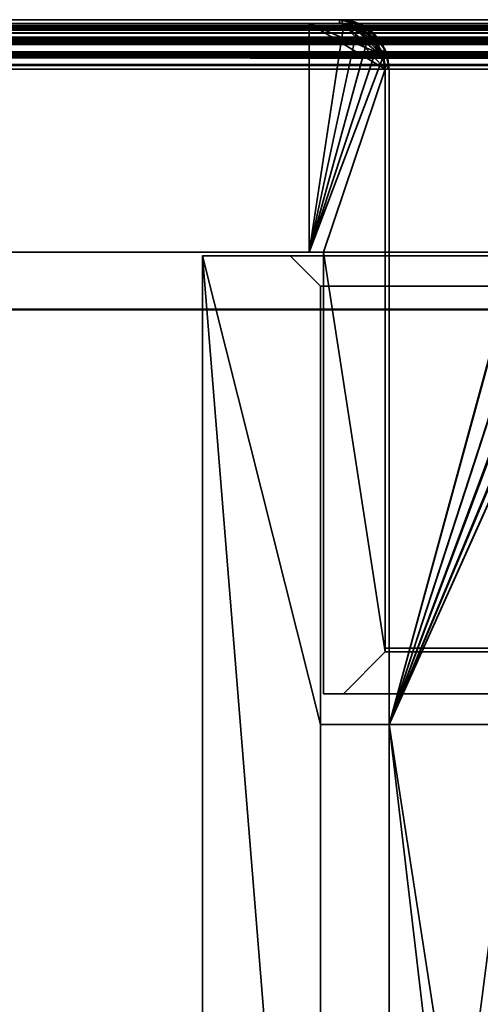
# Model space of a CAD drawing. Header units: millimetres. Extents: x -590 to 3690, y -120 to 127.
# Tile 51 of 256: x -437 to -407, y 63 to 127. Entities that reach past the tile are written whole.
import ezdxf

# ---------------------------------------------------------------- set-up
doc = ezdxf.new("R2010")
doc.units = ezdxf.units.MM
doc.layers.add('151', color=7, linetype='Continuous', true_color=0xffffff)

# ---------------------------------------------------------------- blocks, each defined once
blk = doc.blocks.new('UG_SURFACE_001')
at = {"layer": '151', "color": 252, "linetype": 'Continuous', "lineweight": 35}
for points in [[(590, -31.2, 2203), (590, 108.2, 2203), (-590, 108.2, 2203), (-590, -31.2, 2203)], [(-590, 108.2, 2203), (590, 108.2, 2203), (440, 108.2, 2053), (-440, 108.2, 2053)], [(-440, -31.2, 2053), (-440, 108.2, 2053), (440, 108.2, 2053), (440, -31.2, 2053)]]:
    blk.add_3dface(points, dxfattribs=at)
blk = doc.blocks.new('UG_SURFACE_022')
at = {"layer": '151', "color": 254, "linetype": 'Continuous', "lineweight": 35}
for points in [[(-424.75, 111.75, 2033.25), (-417, 16, 2025.5), (-417, 81, 2025.5)], [(-417, 16, 2025.5), (-424.75, 111.75, 2033.25), (-424.75, -35, 2033.25)], [(-417, 81, 2025.5), (-417, 109.75, 2025.5), (-419, 111.75, 2027.5), (-424.75, 111.75, 2033.25)], [(-424.75, 111.75, -7), (-419, 111.75, -7), (-417, 109.75, -7), (-417, 81, -7)], [(-424.75, -35, -7), (-424.75, 111.75, -7), (-417, 16, -7)], [(-417, 81, -7), (-417, 16, -7), (-424.75, 111.75, -7)], [(-424.75, -35, 2033.25), (-424.75, 111.75, 2033.25), (-424.75, 111.75, -7), (-424.75, -35, -7)], [(-424.75, 111.75, 2033.25), (-419, 111.75, 2027.5), (-419, 111.75, -7), (-424.75, 111.75, -7)], [(-419, 111.75, 2027.5), (-417, 109.75, 2025.5), (-417, 109.75, -7), (-419, 111.75, -7)], [(-412.5, 111.75, 2021), (-405.75, 111.75, 2014.25), (-405.75, 111.75, -7), (-412.5, 111.75, -7)], [(-412.5, 81, 2021), (-412.5, 111.75, 2021), (-412.5, 111.75, -7), (-412.5, 81, -7)], [(-404.176, 111.348, 2012.676), (-405.75, 111.75, 2014.25), (-412.5, 111.75, 2021), (-412.5, 81, 2021)], [(-412.5, 81, -7), (-412.5, 111.75, -7), (-405.75, 111.75, -7), (-404.168, 111.435, -7)], [(-412.5, 81, -7), (-404.168, 111.435, -7), (-403.837, 111.369, -7), (-402.826, 110.694, -7)], [(-412.5, 81, 2021), (-402.818, 110.674, 2011.318), (-403.352, 111.138, 2011.852), (-404.176, 111.348, 2012.676)], [(-412.5, 81, -7), (-402.826, 110.694, -7), (-402.214, 110.286, -7), (-401.806, 109.674, -7)], [(-412.5, 81, 2021), (-401.734, 109.72, 2010.234), (-401.747, 109.745, 2010.247), (-402.818, 110.674, 2011.318)], [(-417, 109.75, 2025.5), (-417, 81, 2025.5), (-417, 81, -7), (-417, 109.75, -7)], [(-401.033, 108.372, 2009.533), (-401.734, 109.72, 2010.234), (-412.5, 81, 2021)], [(-412.5, 81, -7), (-401.806, 109.674, -7), (-401.131, 108.663, -7), (-401.073, 108.372, -7)], [(-400.798, 107.05, 2009.298), (-400.997, 108.303, 2009.497), (-401.033, 108.372, 2009.533), (-412.5, 81, 2021)], [(-401.073, 108.372, -7), (-400.81, 107.052, -7), (-412.5, 81, -7)], [(-400.81, 107.052, -7), (-400.75, 106.75, -7), (-412.5, 16, -7), (-412.5, 81, -7)], [(-412.5, 81, 2021), (-400.75, 5, 2009.25), (-400.75, 106.75, 2009.25), (-400.798, 107.05, 2009.298)], [(-412.5, 16, -7), (-400.75, 106.75, -7), (-404.5, 13, -7), (-408.5, 13, -7)], [(-417, 81, 2025.5), (-412.5, 81, 2021), (-412.5, 81, -7), (-417, 81, -7)], [(-412.5, 81, 2021), (-417, 81, 2025.5), (-417, 16, 2025.5), (-412.5, 16, 2021)], [(-412.5, 16, -7), (-417, 16, -7), (-417, 81, -7), (-412.5, 81, -7)], [(-400.75, 5, 2009.25), (-412.5, 81, 2021), (-404.5, 13, 2013)], [(-408.5, 13, 2017), (-404.5, 13, 2013), (-412.5, 81, 2021), (-412.5, 16, 2021)]]:
    blk.add_3dface(points, dxfattribs=at)
blk = doc.blocks.new('UG_SURFACE_023')
at = {"layer": '151', "color": 7, "linetype": 'Continuous', "lineweight": 35}
for points in [[(-412.5, 112, -7), (-405.75, 112, -7), (-405.75, 111.75, -7), (-412.5, 111.75, -7)], [(-412.5, 112, 2021), (-412.5, 112, -7), (-412.5, 111.75, -7), (-412.5, 111.75, 2021)], [(-405.75, 112, 2014.25), (-405.75, 112, -7), (-412.5, 112, -7), (-412.5, 112, 2021)], [(-405.75, 112, 2014.25), (-412.5, 112, 2021), (-412.5, 111.75, 2021), (-405.75, 111.75, 2014.25)], [(-405.75, 111.75, 2014.25), (-412.5, 111.75, 2021), (-412.5, 111.75, -7), (-405.75, 111.75, -7)]]:
    blk.add_3dface(points, dxfattribs=at)
blk = doc.blocks.new('UG_SURFACE_024')
at = {"layer": '151', "color": 254, "linetype": 'Continuous', "lineweight": 35}
for points in [[(-424.75, 111.75, 2033.25), (-419, 111.75, 2027.5), (-417, 109.75, 2025.5), (-417, 81, 2025.5)], [(-417, 81, 2025.5), (-417, 16, 2025.5), (-424.75, 111.75, 2033.25)], [(-424.75, -35, 2033.25), (-424.75, 111.75, 2033.25), (-417, 16, 2025.5)], [(419, 111.75, 2027.5), (-419, 111.75, 2027.5), (-424.75, 111.75, 2033.25), (424.75, 111.75, 2033.25)], [(424.75, -35, 2033.25), (424.75, 111.75, 2033.25), (-424.75, 111.75, 2033.25), (-424.75, -35, 2033.25)], [(419, 111.75, 2027.5), (417, 109.75, 2025.5), (-417, 109.75, 2025.5), (-419, 111.75, 2027.5)], [(405.75, 111.75, 2014.25), (-405.75, 111.75, 2014.25), (-412.5, 111.75, 2021), (412.5, 111.75, 2021)], [(412.5, 81, 2021), (412.5, 111.75, 2021), (-412.5, 111.75, 2021), (-412.5, 81, 2021)], [(-412.5, 81, 2021), (-412.5, 111.75, 2021), (-405.75, 111.75, 2014.25), (-404.223, 111.36, 2012.723)], [(-404.223, 111.36, 2012.723), (-403.352, 111.138, 2011.852), (-402.851, 110.703, 2011.351), (-412.5, 81, 2021)], [(-402.851, 110.703, 2011.351), (-401.747, 109.745, 2010.247), (-401.713, 109.681, 2010.213), (-412.5, 81, 2021)], [(417, 109.75, 2025.5), (417, 81, 2025.5), (-417, 81, 2025.5), (-417, 109.75, 2025.5)], [(-412.5, 81, 2021), (-401.713, 109.681, 2010.213), (-400.997, 108.303, 2009.497), (-400.996, 108.295, 2009.496)], [(-400.996, 108.295, 2009.496), (-400.75, 106.75, 2009.25), (-400.75, 5, 2009.25), (-412.5, 81, 2021)], [(412.5, 81, 2021), (-412.5, 81, 2021), (-417, 81, 2025.5), (417, 81, 2025.5)], [(-412.5, 16, 2021), (-417, 16, 2025.5), (-417, 81, 2025.5), (-412.5, 81, 2021)], [(-412.5, 16, 2021), (-412.5, 81, 2021), (-404.5, 13, 2013), (-408.5, 13, 2017)], [(-404.5, 13, 2013), (-412.5, 81, 2021), (-400.75, 5, 2009.25)]]:
    blk.add_3dface(points, dxfattribs=at)
blk = doc.blocks.new('UG_SURFACE_025')
at = {"layer": '151', "color": 7, "linetype": 'Continuous', "lineweight": 35}
for points in [[(-405.75, 111.75, 2014.25), (-412.5, 111.75, 2021), (-412.5, 112, 2021), (-405.75, 112, 2014.25)], [(412.5, 112, 2021), (405.75, 112, 2014.25), (-405.75, 112, 2014.25), (-412.5, 112, 2021)], [(412.5, 112, 2021), (-412.5, 112, 2021), (-412.5, 111.75, 2021), (412.5, 111.75, 2021)], [(412.5, 111.75, 2021), (-412.5, 111.75, 2021), (-405.75, 111.75, 2014.25), (405.75, 111.75, 2014.25)]]:
    blk.add_3dface(points, dxfattribs=at)
blk = doc.blocks.new('UG_SURFACE_040')
at = {"layer": '151', "color": 7, "linetype": 'Continuous', "lineweight": 35}
for points in [[(-415.75, 127.25, 2024.25), (-415.75, 127.25, -7), (-489.75, 127.25, -7), (-489.75, 127.25, 2098.25)], [(-489.75, 127.25, -7), (-415.75, 127.25, -7), (-415.75, 127, -7), (-489.75, 127, -7)], [(-415.75, 127.25, 2024.25), (-489.75, 127.25, 2098.25), (-489.75, 127, 2098.25), (-415.75, 127, 2024.25)], [(-415.75, 127, 2024.25), (-489.75, 127, 2098.25), (-489.75, 127, -7), (-415.75, 127, -7)], [(-414.636, 127.039, -7), (-415.75, 127.25, 2024.25), (-414.563, 126.947, 2023.063)], [(-414.636, 127.039, -7), (-415.573, 127.216, -7), (-415.75, 127.25, 2024.25)], [(-415.573, 127.216, -7), (-415.75, 127.25, -7), (-415.75, 127.25, 2024.25)], [(-415.587, 126.969, -7), (-415.75, 127, -7), (-415.75, 127.25, -7), (-415.573, 127.216, -7)], [(-414.563, 126.947, 2023.063), (-415.75, 127.25, 2024.25), (-415.742, 127, 2024.242), (-414.648, 126.768, 2023.148)], [(-415.75, 127, 2024.25), (-415.742, 127, 2024.242), (-415.75, 127.25, 2024.25)], [(-415.75, 127, -7), (-415.587, 126.969, -7), (-414.648, 126.768, 2023.148)], [(-414.648, 126.768, 2023.148), (-415.742, 127, 2024.242), (-415.75, 127, -7)], [(-415.742, 127, 2024.242), (-415.75, 127, 2024.25), (-415.75, 127, -7)], [(-414.723, 126.803, -7), (-415.587, 126.969, -7), (-415.573, 127.216, -7), (-414.636, 127.039, -7)], [(-414.648, 126.768, 2023.148), (-415.587, 126.969, -7), (-414.723, 126.803, -7)], [(-414.654, 126.79, -7), (-414.723, 126.803, -7), (-414.636, 127.039, -7), (-414.563, 127.026, -7)], [(-414.648, 126.768, 2023.148), (-414.723, 126.803, -7), (-414.654, 126.79, -7)], [(-414.654, 126.79, -7), (-414.563, 127.026, -7), (-414.555, 127.02, -7)], [(-414.648, 126.786, -7), (-414.654, 126.79, -7), (-414.555, 127.02, -7)], [(-414.654, 126.79, -7), (-414.648, 126.786, -7), (-414.648, 126.768, 2023.148)], [(-414.555, 127.02, -7), (-413.805, 126.529, -7), (-413.955, 126.334, -7), (-414.648, 126.786, -7)], [(-414.648, 126.768, 2023.148), (-414.539, 126.745, 2023.039), (-414.563, 126.947, 2023.063)], [(-414.648, 126.786, -7), (-413.955, 126.334, -7), (-413.633, 126.107, 2022.133)], [(-413.633, 126.107, 2022.133), (-414.539, 126.745, 2023.039), (-414.648, 126.786, -7)], [(-414.539, 126.745, 2023.039), (-414.648, 126.768, 2023.148), (-414.648, 126.786, -7)], [(-414.563, 126.947, 2023.063), (-414.563, 127.026, -7), (-414.636, 127.039, -7)], [(-414.563, 126.947, 2023.063), (-414.555, 127.02, -7), (-414.563, 127.026, -7)], [(-413.805, 126.529, -7), (-414.555, 127.02, -7), (-414.563, 126.947, 2023.063)], [(-413.805, 126.529, -7), (-414.563, 126.947, 2023.063), (-414.192, 126.852, 2022.691)], [(-414.192, 126.852, 2022.691), (-414.563, 126.947, 2023.063), (-414.539, 126.745, 2023.039)], [(-414.539, 126.745, 2023.039), (-413.633, 126.107, 2022.133), (-413.479, 126.235, 2021.979), (-414.192, 126.852, 2022.691)], [(-414.192, 126.852, 2022.691), (-413.452, 126.298, -7), (-413.805, 126.529, -7)], [(-414.192, 126.852, 2022.691), (-413.479, 126.235, 2021.979), (-413.452, 126.298, -7)], [(-413.629, 126.121, -7), (-413.955, 126.334, -7), (-413.805, 126.529, -7), (-413.452, 126.298, -7)], [(-413.955, 126.334, -7), (-413.629, 126.121, -7), (-413.633, 126.107, 2022.133)], [(-413.633, 126.107, 2022.133), (-413.574, 126.066, 2022.074), (-413.479, 126.235, 2021.979)], [(-413.574, 126.066, 2022.074), (-413.633, 126.107, 2022.133), (-413.629, 126.121, -7)], [(-413.452, 126.298, -7), (-413.148, 125.843, -7), (-413.346, 125.702, -7), (-413.629, 126.121, -7)], [(-413.629, 126.121, -7), (-412.965, 125.115, 2021.465), (-413.574, 126.066, 2022.074)], [(-413.629, 126.121, -7), (-413.346, 125.702, -7), (-412.962, 125.104, 2021.462)], [(-412.962, 125.104, 2021.462), (-412.965, 125.115, 2021.465), (-413.629, 126.121, -7)], [(-413.148, 125.947, 2021.648), (-413.479, 126.235, 2021.979), (-413.574, 126.066, 2022.074)], [(-413.574, 126.066, 2022.074), (-412.965, 125.115, 2021.465), (-412.747, 125.176, 2021.247), (-413.148, 125.947, 2021.648)], [(-413.148, 125.843, -7), (-413.452, 126.298, -7), (-413.479, 126.235, 2021.979)], [(-413.479, 126.235, 2021.979), (-412.745, 125.237, -7), (-413.148, 125.843, -7)], [(-412.745, 125.237, -7), (-413.479, 126.235, 2021.979), (-413.148, 125.947, 2021.648)], [(-412.995, 125.18, -7), (-413.346, 125.702, -7), (-413.148, 125.843, -7), (-412.745, 125.237, -7)], [(-412.962, 125.104, 2021.462), (-413.346, 125.702, -7), (-412.995, 125.18, -7)], [(-413.148, 125.947, 2021.648), (-412.736, 125.195, -7), (-412.745, 125.237, -7)], [(-413.148, 125.947, 2021.648), (-412.747, 125.176, 2021.247), (-412.736, 125.195, -7)], [(-412.995, 125.18, -7), (-412.745, 125.237, -7), (-412.736, 125.195, -7)], [(-412.978, 125.101, -7), (-412.995, 125.18, -7), (-412.736, 125.195, -7)], [(-412.995, 125.18, -7), (-412.978, 125.101, -7), (-412.962, 125.104, 2021.462)], [(-412.736, 125.195, -7), (-412.693, 124.976, -7), (-412.936, 124.899, -7), (-412.978, 125.101, -7)], [(-412.761, 124.259, 2021.261), (-412.962, 125.104, 2021.462), (-412.978, 125.101, -7)], [(-412.978, 125.101, -7), (-412.936, 124.899, -7), (-412.75, 124, 2021.25)], [(-412.75, 124, 2021.25), (-412.761, 124.259, 2021.261), (-412.978, 125.101, -7)], [(-412.747, 125.176, 2021.247), (-412.965, 125.115, 2021.465), (-412.962, 125.104, 2021.462)], [(-412.661, 125.01, 2021.161), (-412.747, 125.176, 2021.247), (-412.962, 125.104, 2021.462)], [(-412.962, 125.104, 2021.462), (-412.761, 124.259, 2021.261), (-412.5, 124, 2021), (-412.661, 125.01, 2021.161)], [(-412.75, 124, -7), (-412.936, 124.899, -7), (-412.693, 124.976, -7), (-412.5, 124, -7)], [(-412.936, 124.899, -7), (-412.75, 124, -7), (-412.75, 124, 2021.25)], [(-412.693, 124.976, -7), (-412.736, 125.195, -7), (-412.747, 125.176, 2021.247)], [(-412.693, 124.976, -7), (-412.747, 125.176, 2021.247), (-412.661, 125.01, 2021.161)], [(-412.661, 125.01, 2021.161), (-412.5, 124, -7), (-412.693, 124.976, -7)], [(-412.661, 125.01, 2021.161), (-412.5, 124, 2021), (-412.5, 124, -7)], [(-412.5, 124, 2021), (-412.761, 124.259, 2021.261), (-412.75, 124, 2021.25)], [(-412.5, 124, -7), (-412.5, 86, -7), (-412.75, 86, -7), (-412.75, 124, -7)], [(-412.75, 86, 2021.25), (-412.75, 124, 2021.25), (-412.75, 124, -7), (-412.75, 86, -7)], [(-412.75, 124, 2021.25), (-412.75, 86, 2021.25), (-412.5, 86, 2021), (-412.5, 124, 2021)], [(-412.5, 86, -7), (-412.5, 124, -7), (-412.5, 124, 2021), (-412.5, 86, 2021)], [(-412.75, 86, 2021.25), (-412.75, 86, -7), (-412.5, 86, -7), (-412.5, 86, 2021)]]:
    blk.add_3dface(points, dxfattribs=at)
blk = doc.blocks.new('UG_SURFACE_041')
at = {"layer": '151', "color": 41, "linetype": 'Continuous', "lineweight": 35}
for points in [[(-487.75, 112, -7), (-487.75, 127, -7), (-417.75, 127, -7), (-417.75, 112, -7)], [(-487.75, 127, -7), (-487.75, 112, -7), (-487.75, 112, 2096.25), (-487.75, 127, 2096.25)], [(-417.75, 127, 2026.25), (-417.75, 127, -7), (-487.75, 127, -7), (-487.75, 127, 2096.25)], [(-417.75, 112, 2026.25), (-417.75, 127, 2026.25), (-487.75, 127, 2096.25), (-487.75, 112, 2096.25)], [(-417.75, 112, -7), (-417.75, 127, -7), (-417.75, 127, 2026.25), (-417.75, 112, 2026.25)], [(-487.75, 112, 2096.25), (-487.75, 112, -7), (-417.75, 112, -7), (-417.75, 112, 2026.25)]]:
    blk.add_3dface(points, dxfattribs=at)
blk = doc.blocks.new('UG_SURFACE_042')
at = {"layer": '151', "color": 14, "linetype": 'Continuous', "lineweight": 35}
for points in [[(-417.75, 127, -7), (-417.75, 112, -7), (-417.75, 112, 2026.25), (-417.75, 127, 2026.25)], [(-417.75, 112, -7), (-417.75, 127, -7), (-415.75, 127, -7), (-415.48, 126.946, -7)], [(-415.479, 126.931, 2023.979), (-415.75, 127, 2024.25), (-417.75, 127, 2026.25), (-417.75, 112, 2026.25)], [(-415.75, 127, 2024.25), (-415.75, 127, -7), (-417.75, 127, -7), (-417.75, 127, 2026.25)], [(-415.48, 126.946, -7), (-414.602, 126.772, -7), (-414.583, 126.759, -7), (-417.75, 112, -7)], [(-415.479, 126.931, 2023.979), (-417.75, 112, 2026.25), (-416.8, 112, 2025.3), (-412.75, 124, 2021.25)], [(-417.75, 112, -7), (-414.583, 126.759, -7), (-413.829, 126.255, -7)], [(-415.75, 127, -7), (-415.75, 127, 2024.25), (-415.479, 126.931, 2023.979)], [(-415.479, 126.931, 2023.979), (-415.48, 126.946, -7), (-415.75, 127, -7)], [(-415.48, 126.946, -7), (-415.479, 126.931, 2023.979), (-414.588, 126.703, 2023.088)], [(-414.588, 126.703, 2023.088), (-414.602, 126.772, -7), (-415.48, 126.946, -7)], [(-412.75, 124, 2021.25), (-412.874, 124.777, 2021.374), (-415.479, 126.931, 2023.979)], [(-414.588, 126.703, 2023.088), (-415.479, 126.931, 2023.979), (-412.874, 124.777, 2021.374)], [(-414.588, 126.703, 2023.088), (-414.583, 126.759, -7), (-414.602, 126.772, -7)], [(-414.583, 126.759, -7), (-414.588, 126.703, 2023.088), (-414.311, 126.633, 2022.811)], [(-413.837, 126.221, 2022.337), (-414.311, 126.633, 2022.811), (-414.588, 126.703, 2023.088), (-412.874, 124.777, 2021.374)], [(-414.311, 126.633, 2022.811), (-413.829, 126.255, -7), (-414.583, 126.759, -7)], [(-417.75, 112, -7), (-413.829, 126.255, -7), (-413.629, 126.121, -7), (-413.262, 125.573, -7)], [(-414.311, 126.633, 2022.811), (-413.837, 126.221, 2022.337), (-413.829, 126.255, -7)], [(-413.629, 126.121, -7), (-413.829, 126.255, -7), (-413.837, 126.221, 2022.337)], [(-413.837, 126.221, 2022.337), (-412.874, 124.777, 2021.374), (-412.898, 124.932, 2021.399), (-413.236, 125.582, 2021.736)], [(-413.236, 125.582, 2021.736), (-413.348, 125.797, 2021.848), (-413.837, 126.221, 2022.337)], [(-413.629, 126.121, -7), (-413.837, 126.221, 2022.337), (-413.348, 125.797, 2021.848)], [(-413.348, 125.797, 2021.848), (-413.262, 125.573, -7), (-413.629, 126.121, -7)], [(-413.262, 125.573, -7), (-412.978, 125.148, -7), (-412.904, 124.773, -7), (-417.75, 112, -7)], [(-413.348, 125.797, 2021.848), (-413.236, 125.582, 2021.736), (-413.262, 125.573, -7)], [(-412.978, 125.148, -7), (-413.262, 125.573, -7), (-413.236, 125.582, 2021.736)], [(-412.978, 125.148, -7), (-413.236, 125.582, 2021.736), (-412.898, 124.932, 2021.399)], [(-412.904, 124.773, -7), (-412.75, 124, -7), (-416.8, 112, -7), (-417.75, 112, -7)], [(-412.898, 124.932, 2021.399), (-412.904, 124.773, -7), (-412.978, 125.148, -7)], [(-412.898, 124.932, 2021.399), (-412.874, 124.777, 2021.374), (-412.904, 124.773, -7)], [(-412.904, 124.773, -7), (-412.874, 124.777, 2021.374), (-412.75, 124, 2021.25)], [(-412.75, 124, 2021.25), (-412.75, 124, -7), (-412.904, 124.773, -7)], [(-416.8, 112, -7), (-412.75, 124, -7), (-412.75, 85.75, -7)], [(-412.75, 85.75, 2021.25), (-412.75, 124, 2021.25), (-416.8, 112, 2025.3)], [(-412.75, 85.75, -7), (-412.75, 124, -7), (-412.75, 124, 2021.25), (-412.75, 85.75, 2021.25)], [(-417.75, 112, 2026.25), (-417.75, 112, -7), (-416.8, 112, -7), (-416.8, 112, 2025.3)], [(-416.8, 112, -7), (-416.8, 83, -7), (-416.8, 83, 2025.3), (-416.8, 112, 2025.3)], [(-412.75, 85.75, -7), (-415.5, 83, -7), (-416.8, 83, -7), (-416.8, 112, -7)], [(-416.8, 112, 2025.3), (-416.8, 83, 2025.3), (-415.5, 83, 2024), (-412.75, 85.75, 2021.25)], [(-415.5, 83, -7), (-412.75, 85.75, -7), (-412.75, 85.75, 2021.25), (-415.5, 83, 2024)], [(-416.8, 83, 2025.3), (-416.8, 83, -7), (-415.5, 83, -7), (-415.5, 83, 2024)]]:
    blk.add_3dface(points, dxfattribs=at)
blk = doc.blocks.new('UG_SURFACE_043')
at = {"layer": '151', "color": 7, "linetype": 'Continuous', "lineweight": 35}
for points in [[(491.871, 126.092, 2100.371), (-491.878, 126.099, 2100.378), (-490.961, 126.745, 2099.461)], [(-491.632, 126.567, 2100.132), (491.634, 126.569, 2100.134), (491.308, 126.852, 2099.808)], [(-491.349, 126.829, 2099.849), (-491.632, 126.567, 2100.132), (491.308, 126.852, 2099.808)], [(-491.349, 126.829, 2099.849), (491.308, 126.852, 2099.808), (490.742, 126.997, 2099.242)], [(490.742, 126.997, 2099.242), (-490.741, 126.989, 2099.241), (-491.349, 126.829, 2099.849)], [(491.774, 126.214, 2100.274), (-490.961, 126.745, 2099.461), (-490.859, 126.766, 2099.359)], [(491.774, 126.214, 2100.274), (491.871, 126.092, 2100.371), (-490.961, 126.745, 2099.461)], [(490.856, 126.768, 2099.355), (-490.859, 126.766, 2099.359), (-489.758, 127, 2098.258)], [(-490.859, 126.766, 2099.359), (490.856, 126.768, 2099.355), (491.774, 126.214, 2100.274)], [(-490.741, 126.989, 2099.241), (490.742, 126.997, 2099.242), (489.75, 127.25, 2098.25)], [(489.75, 127.25, 2098.25), (-489.75, 127.25, 2098.25), (-490.741, 126.989, 2099.241)], [(490.763, 126.824, 2099.263), (-489.758, 127, 2098.258), (-489.75, 127, 2098.25)], [(490.763, 126.824, 2099.263), (490.856, 126.768, 2099.355), (-489.758, 127, 2098.258)], [(489.75, 127.25, 2098.25), (415.75, 127.25, 2024.25), (-415.75, 127.25, 2024.25), (-489.75, 127.25, 2098.25)], [(-415.75, 127, 2024.25), (-489.75, 127, 2098.25), (-489.75, 127.25, 2098.25), (-415.75, 127.25, 2024.25)], [(489.75, 127, 2098.25), (-489.75, 127, 2098.25), (-415.75, 127, 2024.25), (415.75, 127, 2024.25)], [(-489.75, 127, 2098.25), (489.75, 127, 2098.25), (490.763, 126.824, 2099.263)], [(-414.758, 126.997, 2023.258), (-415.75, 127.25, 2024.25), (415.75, 127.25, 2024.25)], [(-415.75, 127.25, 2024.25), (-415.742, 127, 2024.242), (-415.75, 127, 2024.25)], [(-414.648, 126.768, 2023.148), (-415.742, 127, 2024.242), (-415.75, 127.25, 2024.25), (-414.758, 126.997, 2023.258)], [(415.75, 127, 2024.25), (-415.75, 127, 2024.25), (-415.742, 127, 2024.242)], [(-415.742, 127, 2024.242), (414.652, 126.737, 2023.152), (415.75, 127, 2024.25)], [(-415.742, 127, 2024.242), (-414.648, 126.768, 2023.148), (414.652, 126.737, 2023.152)], [(415.75, 127.25, 2024.25), (414.759, 126.989, 2023.259), (-414.758, 126.997, 2023.258)], [(-414.192, 126.852, 2022.691), (-414.758, 126.997, 2023.258), (414.759, 126.989, 2023.259)], [(-414.758, 126.997, 2023.258), (-414.192, 126.852, 2022.691), (-414.539, 126.745, 2023.039), (-414.648, 126.768, 2023.148)], [(414.39, 126.674, 2022.89), (-414.648, 126.768, 2023.148), (-414.539, 126.745, 2023.039)], [(414.39, 126.674, 2022.89), (414.652, 126.737, 2023.152), (-414.648, 126.768, 2023.148)], [(-413.633, 126.107, 2022.133), (-414.539, 126.745, 2023.039), (-414.192, 126.852, 2022.691), (-413.866, 126.569, 2022.366)], [(-414.539, 126.745, 2023.039), (413.636, 126.101, 2022.136), (414.39, 126.674, 2022.89)], [(-414.539, 126.745, 2023.039), (-413.633, 126.107, 2022.133), (413.636, 126.101, 2022.136)], [(-414.192, 126.852, 2022.691), (414.759, 126.989, 2023.259), (414.151, 126.829, 2022.65)], [(414.151, 126.829, 2022.65), (-413.866, 126.569, 2022.366), (-414.192, 126.852, 2022.691)], [(414.151, 126.829, 2022.65), (413.868, 126.567, 2022.368), (-413.866, 126.569, 2022.366)], [(-492.535, 125.115, 2101.035), (-491.926, 126.066, 2100.426), (492.365, 125.47, 2100.865)], [(-492.367, 125.884, 2100.867), (492.352, 125.947, 2100.852), (491.634, 126.569, 2100.134)], [(491.634, 126.569, 2100.134), (-491.632, 126.567, 2100.132), (-492.367, 125.884, 2100.867)], [(492.365, 125.47, 2100.865), (-491.926, 126.066, 2100.426), (-491.878, 126.099, 2100.378)], [(-491.878, 126.099, 2100.378), (491.871, 126.092, 2100.371), (492.365, 125.47, 2100.865)], [(-413.148, 125.947, 2021.648), (-413.866, 126.569, 2022.366), (413.868, 126.567, 2022.368)], [(-413.866, 126.569, 2022.366), (-413.148, 125.947, 2021.648), (-413.574, 126.066, 2022.074), (-413.633, 126.107, 2022.133)], [(-413.633, 126.107, 2022.133), (413.046, 125.299, 2021.546), (413.54, 126.029, 2022.04)], [(413.046, 125.299, 2021.546), (-413.633, 126.107, 2022.133), (-413.574, 126.066, 2022.074)], [(413.54, 126.029, 2022.04), (413.636, 126.101, 2022.136), (-413.633, 126.107, 2022.133)], [(-413.574, 126.066, 2022.074), (412.978, 125.093, 2021.477), (413.046, 125.299, 2021.546)], [(-413.574, 126.066, 2022.074), (-412.965, 125.115, 2021.465), (412.978, 125.093, 2021.477)], [(-413.574, 126.066, 2022.074), (-413.148, 125.947, 2021.648), (-413.126, 125.905, 2021.626)], [(-413.126, 125.905, 2021.626), (-412.661, 125.01, 2021.161), (-412.965, 125.115, 2021.465), (-413.574, 126.066, 2022.074)], [(-413.148, 125.947, 2021.648), (413.868, 126.567, 2022.368), (413.133, 125.884, 2021.633)], [(-492.452, 125.805, 2100.952), (-492.824, 124.988, 2101.324), (492.839, 125.01, 2101.339)], [(492.365, 125.47, 2100.865), (-492.543, 125.082, 2101.043), (-492.535, 125.115, 2101.035)], [(492.365, 125.47, 2100.865), (492.528, 125.068, 2101.028), (-492.543, 125.082, 2101.043)], [(-492.367, 125.884, 2100.867), (-492.452, 125.805, 2100.952), (492.839, 125.01, 2101.339)], [(-492.367, 125.884, 2100.867), (492.374, 125.905, 2100.874), (492.352, 125.947, 2100.852)], [(492.839, 125.01, 2101.339), (492.374, 125.905, 2100.874), (-492.367, 125.884, 2100.867)], [(413.133, 125.884, 2021.633), (-413.126, 125.905, 2021.626), (-413.148, 125.947, 2021.648)], [(-412.661, 125.01, 2021.161), (-413.126, 125.905, 2021.626), (413.133, 125.884, 2021.633)], [(-412.661, 125.01, 2021.161), (413.133, 125.884, 2021.633), (413.048, 125.805, 2021.548)], [(413.048, 125.805, 2021.548), (-412.66, 125.004, 2021.16), (-412.661, 125.01, 2021.161)], [(413.048, 125.805, 2021.548), (412.676, 124.988, 2021.177), (-412.66, 125.004, 2021.16)], [(-492.888, 124.848, 2101.388), (-493, 124, 2101.5), (493, 124, 2101.5)], [(-492.824, 124.988, 2101.324), (-492.888, 124.848, 2101.388), (493, 124, 2101.5)], [(-492.824, 124.988, 2101.324), (492.84, 125.004, 2101.34), (492.839, 125.01, 2101.339)], [(493, 124, 2101.5), (492.84, 125.004, 2101.34), (-492.824, 124.988, 2101.324)], [(-492.739, 124.259, 2101.239), (-492.543, 125.082, 2101.043), (492.528, 125.068, 2101.028)], [(492.528, 125.068, 2101.028), (492.65, 124.769, 2101.15), (-492.739, 124.259, 2101.239)], [(492.65, 124.769, 2101.15), (492.75, 124, 2101.25), (-492.739, 124.259, 2101.239)], [(-412.965, 125.115, 2021.465), (-412.962, 125.104, 2021.462), (412.978, 125.093, 2021.477)], [(-412.962, 125.104, 2021.462), (-412.965, 125.115, 2021.465), (-412.661, 125.01, 2021.161), (-412.66, 125.004, 2021.16)], [(412.805, 124.571, 2021.305), (-412.962, 125.104, 2021.462), (-412.761, 124.259, 2021.261)], [(412.805, 124.571, 2021.305), (412.978, 125.093, 2021.477), (-412.962, 125.104, 2021.462)], [(-412.66, 125.004, 2021.16), (-412.5, 124, 2021), (-412.761, 124.259, 2021.261), (-412.962, 125.104, 2021.462)], [(-412.66, 125.004, 2021.16), (412.676, 124.988, 2021.177), (412.612, 124.848, 2021.112)], [(412.612, 124.848, 2021.112), (-412.5, 124, 2021), (-412.66, 125.004, 2021.16)], [(412.612, 124.848, 2021.112), (412.5, 124, 2021), (-412.5, 124, 2021)], [(492.75, 124, 2101.25), (-492.75, 124, 2101.25), (-492.739, 124.259, 2101.239)], [(-412.761, 124.259, 2021.261), (412.75, 124, 2021.25), (412.805, 124.571, 2021.305)], [(-412.761, 124.259, 2021.261), (-412.75, 124, 2021.25), (412.75, 124, 2021.25)], [(-412.75, 124, 2021.25), (-412.761, 124.259, 2021.261), (-412.5, 124, 2021)], [(-493, 124, 2101.5), (-493, 108.25, 2101.5), (493, 108.25, 2101.5), (493, 124, 2101.5)], [(492.75, 124, 2101.25), (492.75, 108.25, 2101.25), (-492.75, 108.25, 2101.25), (-492.75, 124, 2101.25)], [(412.75, 86, 2021.25), (412.75, 124, 2021.25), (-412.75, 124, 2021.25), (-412.75, 86, 2021.25)], [(-412.5, 124, 2021), (-412.5, 86, 2021), (-412.75, 86, 2021.25), (-412.75, 124, 2021.25)], [(-412.5, 86, 2021), (-412.5, 124, 2021), (412.5, 124, 2021), (412.5, 86, 2021)], [(492.75, 108.25, 2101.25), (493, 108.25, 2101.5), (-493, 108.25, 2101.5), (-492.75, 108.25, 2101.25)], [(412.5, 86, 2021), (412.75, 86, 2021.25), (-412.75, 86, 2021.25), (-412.5, 86, 2021)]]:
    blk.add_3dface(points, dxfattribs=at)
blk = doc.blocks.new('UG_SURFACE_044')
at = {"layer": '151', "color": 14, "linetype": 'Continuous', "lineweight": 35}
for points in [[(-417.75, 127, 2026.25), (-417.75, 112, 2026.25), (417.75, 112, 2026.25), (417.75, 127, 2026.25)], [(-417.75, 127, 2026.25), (-412.898, 124.927, 2021.398), (-412.75, 124, 2021.25)], [(-412.898, 124.927, 2021.398), (-417.75, 127, 2026.25), (-415.75, 127, 2024.25), (-414.834, 126.766, 2023.334)], [(-412.75, 124, 2021.25), (-416.8, 112, 2025.3), (-417.75, 112, 2026.25), (-417.75, 127, 2026.25)], [(417.75, 127, 2026.25), (415.75, 127, 2024.25), (-415.75, 127, 2024.25), (-417.75, 127, 2026.25)], [(-414.834, 126.766, 2023.334), (-415.75, 127, 2024.25), (415.75, 127, 2024.25)], [(415.75, 127, 2024.25), (414.835, 126.759, 2023.335), (-414.834, 126.766, 2023.334)], [(-414.834, 126.766, 2023.334), (-414.011, 126.372, 2022.511), (-413.348, 125.797, 2021.848), (-413.328, 125.758, 2021.828)], [(-414.834, 126.766, 2023.334), (-414.311, 126.633, 2022.811), (-414.011, 126.372, 2022.511)], [(-413.328, 125.758, 2021.828), (-412.898, 124.932, 2021.399), (-412.898, 124.927, 2021.398), (-414.834, 126.766, 2023.334)], [(-414.311, 126.633, 2022.811), (-414.834, 126.766, 2023.334), (414.835, 126.759, 2023.335)], [(-414.311, 126.633, 2022.811), (414.835, 126.759, 2023.335), (414.274, 126.612, 2022.774)], [(414.274, 126.612, 2022.774), (-414.011, 126.372, 2022.511), (-414.311, 126.633, 2022.811)], [(414.274, 126.612, 2022.774), (414.013, 126.37, 2022.513), (-414.011, 126.372, 2022.511)], [(-413.348, 125.797, 2021.848), (-414.011, 126.372, 2022.511), (414.013, 126.37, 2022.513)], [(-413.348, 125.797, 2021.848), (414.013, 126.37, 2022.513), (413.334, 125.739, 2021.834)], [(413.334, 125.739, 2021.834), (-413.328, 125.758, 2021.828), (-413.348, 125.797, 2021.848)], [(-412.898, 124.932, 2021.399), (-413.328, 125.758, 2021.828), (413.334, 125.739, 2021.834)], [(-412.898, 124.932, 2021.399), (413.334, 125.739, 2021.834), (413.256, 125.667, 2021.755)], [(413.256, 125.667, 2021.755), (-412.898, 124.927, 2021.398), (-412.898, 124.932, 2021.399)], [(413.256, 125.667, 2021.755), (412.913, 124.912, 2021.413), (-412.898, 124.927, 2021.398)], [(-412.898, 124.927, 2021.398), (412.913, 124.912, 2021.413), (412.854, 124.782, 2021.354)], [(412.854, 124.782, 2021.354), (-412.75, 124, 2021.25), (-412.898, 124.927, 2021.398)], [(412.854, 124.782, 2021.354), (412.75, 124, 2021.25), (-412.75, 124, 2021.25)], [(-416.8, 112, 2025.3), (-412.75, 124, 2021.25), (-412.75, 85.75, 2021.25)], [(-412.75, 85.75, 2021.25), (-412.75, 124, 2021.25), (412.75, 124, 2021.25), (412.75, 85.75, 2021.25)], [(416.8, 112, 2025.3), (417.75, 112, 2026.25), (-417.75, 112, 2026.25), (-416.8, 112, 2025.3)], [(-416.8, 112, 2025.3), (-416.8, 83, 2025.3), (416.8, 83, 2025.3), (416.8, 112, 2025.3)], [(-412.75, 85.75, 2021.25), (-415.5, 83, 2024), (-416.8, 83, 2025.3), (-416.8, 112, 2025.3)], [(-415.5, 83, 2024), (-412.75, 85.75, 2021.25), (412.75, 85.75, 2021.25), (415.5, 83, 2024)], [(415.5, 83, 2024), (416.8, 83, 2025.3), (-416.8, 83, 2025.3), (-415.5, 83, 2024)]]:
    blk.add_3dface(points, dxfattribs=at)
blk = doc.blocks.new('UG_SURFACE_045')
at = {"layer": '151', "color": 14, "linetype": 'Continuous', "lineweight": 35}
for points in [[(-491.226, 126.612, 2099.726), (491.189, 126.633, 2099.689), (490.666, 126.766, 2099.166)], [(490.666, 126.766, 2099.166), (-490.665, 126.759, 2099.165), (-491.226, 126.612, 2099.726)], [(-490.665, 126.759, 2099.165), (490.666, 126.766, 2099.166), (489.75, 127, 2098.25)], [(489.75, 127, 2098.25), (-489.75, 127, 2098.25), (-490.665, 126.759, 2099.165)], [(489.75, 127, 2098.25), (487.75, 127, 2096.25), (-487.75, 127, 2096.25), (-489.75, 127, 2098.25)], [(487.75, 108.25, 2096.25), (-487.75, 108.25, 2096.25), (-487.75, 127, 2096.25), (487.75, 127, 2096.25)], [(-492.166, 125.739, 2100.666), (492.152, 125.797, 2100.652), (491.489, 126.372, 2099.989)], [(491.489, 126.372, 2099.989), (-491.487, 126.37, 2099.987), (-492.166, 125.739, 2100.666)], [(-491.487, 126.37, 2099.987), (491.489, 126.372, 2099.989), (491.189, 126.633, 2099.689)], [(-491.226, 126.612, 2099.726), (-491.487, 126.37, 2099.987), (491.189, 126.633, 2099.689)], [(-492.244, 125.667, 2100.744), (-492.587, 124.912, 2101.087), (492.602, 124.932, 2101.102)], [(-492.166, 125.739, 2100.666), (-492.244, 125.667, 2100.744), (492.602, 124.932, 2101.102)], [(-492.166, 125.739, 2100.666), (492.172, 125.758, 2100.672), (492.152, 125.797, 2100.652)], [(492.602, 124.932, 2101.102), (492.172, 125.758, 2100.672), (-492.166, 125.739, 2100.666)], [(-492.646, 124.782, 2101.146), (-492.75, 124, 2101.25), (492.75, 124, 2101.25)], [(-492.587, 124.912, 2101.087), (-492.646, 124.782, 2101.146), (492.75, 124, 2101.25)], [(-492.587, 124.912, 2101.087), (492.602, 124.927, 2101.102), (492.602, 124.932, 2101.102)], [(492.75, 124, 2101.25), (492.602, 124.927, 2101.102), (-492.587, 124.912, 2101.087)], [(-492.75, 124, 2101.25), (-492.75, 108.25, 2101.25), (492.75, 108.25, 2101.25), (492.75, 124, 2101.25)], [(487.75, 108.25, 2096.25), (492.75, 108.25, 2101.25), (-492.75, 108.25, 2101.25), (-487.75, 108.25, 2096.25)]]:
    blk.add_3dface(points, dxfattribs=at)
blk = doc.blocks.new('UG_SURFACE_046')
at = {"layer": '151', "color": 41, "linetype": 'Continuous', "lineweight": 35}
for points in [[(-487.75, 112, 2096.25), (-487.75, 127, 2096.25), (-417.75, 127, 2026.25), (-417.75, 112, 2026.25)], [(-487.75, 127, 2096.25), (-487.75, 112, 2096.25), (487.75, 112, 2096.25), (487.75, 127, 2096.25)], [(487.75, 127, 2096.25), (417.75, 127, 2026.25), (-417.75, 127, 2026.25), (-487.75, 127, 2096.25)], [(-417.75, 112, 2026.25), (-417.75, 127, 2026.25), (417.75, 127, 2026.25), (417.75, 112, 2026.25)], [(417.75, 112, 2026.25), (487.75, 112, 2096.25), (-487.75, 112, 2096.25), (-417.75, 112, 2026.25)]]:
    blk.add_3dface(points, dxfattribs=at)

msp = doc.modelspace()

# ---------------------------------------------------------------- linework, layer by layer
at = {"layer": '151', "color": 252, "linetype": 'Continuous', "lineweight": -3, "true_color": 0x939598}
for p, q in [((-489.75, 127.25, 2098.25), (-415.75, 127.25, 2024.25)), ((-489.75, 127.25, 2098.25), (489.75, 127.25, 2098.25)), ((-489.75, 127.25, -7), (-415.75, 127.25, -7)), ((-415.75, 127.25, 2024.25), (-489.75, 127.25, 2098.25)), ((-415.75, 127, 2024.25), (-489.75, 127, 2098.25)), ((-489.75, 127, 2098.25), (-415.75, 127, 2024.25)), ((-489.75, 127, 2098.25), (489.75, 127, 2098.25)), ((-489.75, 127, -7), (-415.75, 127, -7)), ((-487.75, 127, 2096.25), (-417.75, 127, 2026.25)), ((-487.75, 127, 2096.25), (487.75, 127, 2096.25)), ((-417.75, 127, 2026.25), (-487.75, 127, 2096.25)), ((-487.75, 127, 2096.25), (487.75, 127, 2096.25)), ((-487.75, 127, -7), (-417.75, 127, -7)), ((-417.75, 127, 2026.25), (417.75, 127, 2026.25)), ((-417.75, 112, 2026.25), (-417.75, 127, 2026.25)), ((-417.75, 127, -7), (-417.75, 127, 2026.25)), ((-417.75, 127, -7), (-417.75, 112, -7)), ((-417.75, 127, 2026.25), (-417.75, 112, 2026.25)), ((-417.75, 127, 2026.25), (-417.75, 112, 2026.25)), ((-417.75, 127, -7), (-415.75, 127, -7)), ((-417.75, 112, 2026.25), (-417.75, 127, 2026.25)), ((-415.75, 127, 2024.25), (-417.75, 127, 2026.25)), ((-417.75, 112, -7), (-417.75, 127, -7)), ((-417.75, 127, -7), (-417.75, 127, 2026.25)), ((-417.75, 127, 2026.25), (417.75, 127, 2026.25)), ((-417.75, 127, 2026.25), (-415.75, 127, 2024.25)), ((-415.75, 127.25, -7), (-415.75, 127.25, 2024.25)), ((-415.75, 127.25, 2024.25), (415.75, 127.25, 2024.25)), ((-415.75, 127, -7), (-415.75, 127, 2024.25)), ((-415.75, 127, 2024.25), (415.75, 127, 2024.25)), ((-415.75, 127, 2024.25), (415.75, 127, 2024.25)), ((-415.75, 127, -7), (-415.75, 127, 2024.25)), ((-493, 124, 2101.5), (493, 124, 2101.5)), ((-492.75, 124, 2101.25), (492.75, 124, 2101.25)), ((-492.75, 124, 2101.25), (492.75, 124, 2101.25)), ((-412.75, 124, 2021.25), (412.75, 124, 2021.25)), ((-412.75, 124, 2021.25), (-412.75, 86, 2021.25)), ((-412.75, 124, -7), (-412.75, 124, 2021.25)), ((-412.75, 124, 2021.25), (-412.75, 85.75, 2021.25)), ((-412.75, 124, -7), (-412.75, 86, -7)), ((-412.75, 124, 2021.25), (-412.75, 85.75, 2021.25)), ((-412.75, 124, -7), (-412.75, 85.75, -7)), ((-412.75, 124, 2021.25), (-412.75, 86, 2021.25)), ((-412.75, 124, 2021.25), (412.75, 124, 2021.25)), ((-412.5, 124, 2021), (-412.5, 86, 2021)), ((-412.5, 124, -7), (-412.5, 86, -7)), ((-412.5, 124, 2021), (-412.5, 86, 2021)), ((-412.5, 124, 2021), (412.5, 124, 2021)), ((-412.5, 124, -7), (-412.5, 124, 2021)), ((-487.75, 112, 2096.25), (-417.75, 112, 2026.25)), ((-417.75, 112, -7), (-487.75, 112, -7)), ((-417.75, 112, 2026.25), (-487.75, 112, 2096.25)), ((-487.75, 112, 2096.25), (487.75, 112, 2096.25)), ((-416.8, 112, -7), (-417.75, 112, -7)), ((-417.75, 112, -7), (-417.75, 112, 2026.25)), ((-417.75, 112, -7), (-417.75, 112, 2026.25)), ((-417.75, 112, 2026.25), (-416.8, 112, 2025.3)), ((-417.75, 112, 2026.25), (417.75, 112, 2026.25)), ((-417.75, 112, 2026.25), (417.75, 112, 2026.25)), ((-416.8, 112, 2025.3), (-417.75, 112, 2026.25)), ((-416.8, 83, 2025.3), (-416.8, 112, 2025.3)), ((-416.8, 112, 2025.3), (416.8, 112, 2025.3)), ((-416.8, 83, 2025.3), (-416.8, 112, 2025.3)), ((-416.8, 83, -7), (-416.8, 112, -7)), ((-416.8, 112, -7), (-416.8, 112, 2025.3)), ((-405.75, 112, -7), (-412.5, 112, -7)), ((-412.5, 112, 2021), (-412.5, 112, -7)), ((-412.5, 111.75, 2021), (-412.5, 112, 2021)), ((-405.75, 112, 2014.25), (-412.5, 112, 2021)), ((412.5, 112, 2021), (-412.5, 112, 2021)), ((-412.5, 111.75, -7), (-412.5, 112, -7)), ((-412.5, 112, 2021), (-405.75, 112, 2014.25)), ((-412.5, 111.75, 2021), (-412.5, 112, 2021)), ((-405.75, 112, 2014.25), (-412.5, 112, 2021)), ((-419, 111.75, 2027.5), (-424.75, 111.75, 2033.25)), ((424.75, 111.75, 2033.25), (-424.75, 111.75, 2033.25)), ((-424.75, -35, 2033.25), (-424.75, 111.75, 2033.25)), ((-424.75, 111.75, 2033.25), (-424.75, 111.75, -7)), ((-424.75, 111.75, 2033.25), (-419, 111.75, 2027.5)), ((-424.75, 111.75, -7), (-419, 111.75, -7)), ((-424.75, -35, 2033.25), (-424.75, 111.75, 2033.25)), ((-424.75, -35, -7), (-424.75, 111.75, -7)), ((-419, 111.75, 2027.5), (-417, 109.75, 2025.5)), ((-419, 111.75, 2027.5), (-417, 109.75, 2025.5)), ((-419, 111.75, 2027.5), (-419, 111.75, -7)), ((-419, 111.75, -7), (-417, 109.75, -7)), ((419, 111.75, 2027.5), (-419, 111.75, 2027.5)), ((-412.5, 81, 2021), (-412.5, 111.75, 2021)), ((-412.5, 111.75, -7), (-405.75, 111.75, -7)), ((-412.5, 111.75, 2021), (-405.75, 111.75, 2014.25)), ((-412.5, 81, 2021), (-412.5, 111.75, 2021)), ((-412.5, 111.75, 2021), (-412.5, 111.75, -7)), ((-412.5, 111.75, 2021), (-405.75, 111.75, 2014.25)), ((-412.5, 81, -7), (-412.5, 111.75, -7)), ((-405.75, 111.75, -7), (-412.5, 111.75, -7)), ((-412.5, 111.75, 2021), (-412.5, 111.75, -7)), ((412.5, 111.75, 2021), (-412.5, 111.75, 2021)), ((-405.75, 111.75, 2014.25), (-412.5, 111.75, 2021)), ((-405.75, 111.75, 2014.25), (-412.5, 111.75, 2021)), ((412.5, 111.75, 2021), (-412.5, 111.75, 2021)), ((417, 109.75, 2025.5), (-417, 109.75, 2025.5)), ((-417, 109.75, 2025.5), (-417, 109.75, -7)), ((-417, 109.75, -7), (-417, 81, -7)), ((-417, 109.75, 2025.5), (-417, 81, 2025.5)), ((-417, 109.75, 2025.5), (-417, 81, 2025.5)), ((-590, 108.2, 2203), (590, 108.2, 2203)), ((-493, 108.25, 2101.5), (493, 108.25, 2101.5)), ((-492.75, 108.25, 2101.25), (492.75, 108.25, 2101.25)), ((-492.75, 108.25, 2101.25), (492.75, 108.25, 2101.25)), ((-487.75, 108.25, 2096.25), (487.75, 108.25, 2096.25)), ((440, 108.2, 2053), (-440, 108.2, 2053)), ((-412.75, 86, -7), (-412.75, 86, 2021.25)), ((412.75, 86, 2021.25), (-412.75, 86, 2021.25)), ((-412.5, 86, 2021), (-412.75, 86, 2021.25)), ((-412.75, 86, 2021.25), (-412.5, 86, 2021)), ((-412.5, 86, -7), (-412.75, 86, -7)), ((412.5, 86, 2021), (-412.5, 86, 2021)), ((-412.5, 86, -7), (-412.5, 86, 2021)), ((-415.5, 83, 2024), (-412.75, 85.75, 2021.25)), ((-412.75, 85.75, 2021.25), (-415.5, 83, 2024)), ((-412.75, 85.75, -7), (-415.5, 83, -7)), ((-412.75, 85.75, 2021.25), (412.75, 85.75, 2021.25)), ((-412.75, 85.75, -7), (-412.75, 85.75, 2021.25)), ((-415.5, 83, -7), (-416.8, 83, -7)), ((-416.8, 83, 2025.3), (-415.5, 83, 2024)), ((-416.8, 83, -7), (-416.8, 83, 2025.3)), ((-415.5, 83, 2024), (-416.8, 83, 2025.3)), ((-416.8, 83, 2025.3), (416.8, 83, 2025.3)), ((-415.5, 83, -7), (-415.5, 83, 2024)), ((-415.5, 83, 2024), (415.5, 83, 2024)), ((-417, 81, 2025.5), (-417, 81, -7)), ((-417, 81, 2025.5), (-412.5, 81, 2021)), ((417, 81, 2025.5), (-417, 81, 2025.5)), ((-412.5, 81, 2021), (-417, 81, 2025.5)), ((-417, 81, -7), (-412.5, 81, -7)), ((412.5, 81, 2021), (-412.5, 81, 2021)), ((-412.5, 81, 2021), (-412.5, 81, -7))]:
    msp.add_line(p, q, dxfattribs=at)
msp.add_arc((-415.75, 124, -7), 3, 360, 90, dxfattribs=at)
for points, degree in [([(-489.75, 127, 2098.25), (-163.25, 127, 2098.25), (163.25, 127, 2098.25), (489.75, 127, 2098.25)], 3), ([(-415.75, 127, -7), (-415.75, 127.25, -7)], 1), ([(-412.75, 124, 2021.25), (-137.583, 124, 2021.25), (137.583, 124, 2021.25), (412.75, 124, 2021.25)], 3), ([(-412.75, 124, -7), (-412.75, 124, 669.083), (-412.75, 124, 1345.167), (-412.75, 124, 2021.25)], 3), ([(-412.75, 124, -7), (-412.5, 124, -7)], 1)]:
    msp.add_open_spline(points, degree=degree, dxfattribs=at)
for points in [[(-412.5, 124, 2021), (-412.5, 127.25, 2021), (-415.75, 127.25, 2024.25)], [(-412.5, 124, -7), (-412.5, 127.25, -7), (-415.75, 127.25, -7)], [(-412.5, 124, 2021), (-412.5, 127.25, 2021), (-415.75, 127.25, 2024.25)], [(-412.75, 124, 2021.25), (-412.75, 127, 2021.25), (-415.75, 127, 2024.25)], [(-412.75, 124, 2021.25), (-412.75, 127, 2021.25), (-415.75, 127, 2024.25)]]:
    msp.add_rational_spline(points, [1, 0.707106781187, 1], degree=2, dxfattribs=at)
for points, knots in [([(-412.75, 124, -7), (-412.75, 124.788, -7), (-413.073, 125.566, -7), (-414.184, 126.677, -7), (-414.962, 127, -7), (-415.75, 127, -7)], [0, 0, 0, 0, 0.5, 0.5, 1, 1, 1, 1]), ([(-412.75, 124, 2021.25), (-412.75, 124.48, 2021.25), (-412.871, 124.948, 2021.371), (-413.259, 125.728, 2021.759), (-413.525, 126.048, 2022.025), (-414.39, 126.778, 2022.89), (-415.071, 127, 2023.571), (-415.75, 127, 2024.25)], [0, 0, 0, 0, 0.25, 0.25, 0.5, 0.5, 1, 1, 1, 1]), ([(-412.75, 124, 2021.25), (-412.75, 124.48, 2021.25), (-412.871, 124.948, 2021.371), (-413.259, 125.728, 2021.759), (-413.525, 126.048, 2022.025), (-414.39, 126.778, 2022.89), (-415.071, 127, 2023.571), (-415.75, 127, 2024.25)], [0, 0, 0, 0, 0.25, 0.25, 0.5, 0.5, 1, 1, 1, 1]), ([(-412.75, 124, -7), (-412.75, 124.788, -7), (-413.073, 125.566, -7), (-414.184, 126.677, -7), (-414.962, 127, -7), (-415.75, 127, -7)], [0, 0, 0, 0, 0.5, 0.5, 1, 1, 1, 1])]:
    msp.add_open_spline(points, degree=3, knots=knots, dxfattribs=at)

# ---------------------------------------------------------------- block references
for name in ['UG_SURFACE_040', 'UG_SURFACE_043', 'UG_SURFACE_045', 'UG_SURFACE_041', 'UG_SURFACE_046', 'UG_SURFACE_042', 'UG_SURFACE_044', 'UG_SURFACE_023', 'UG_SURFACE_025', 'UG_SURFACE_022', 'UG_SURFACE_024', 'UG_SURFACE_001']:
    msp.add_blockref(name, (0, 0), dxfattribs=at)

doc.saveas('drawing.dxf')
